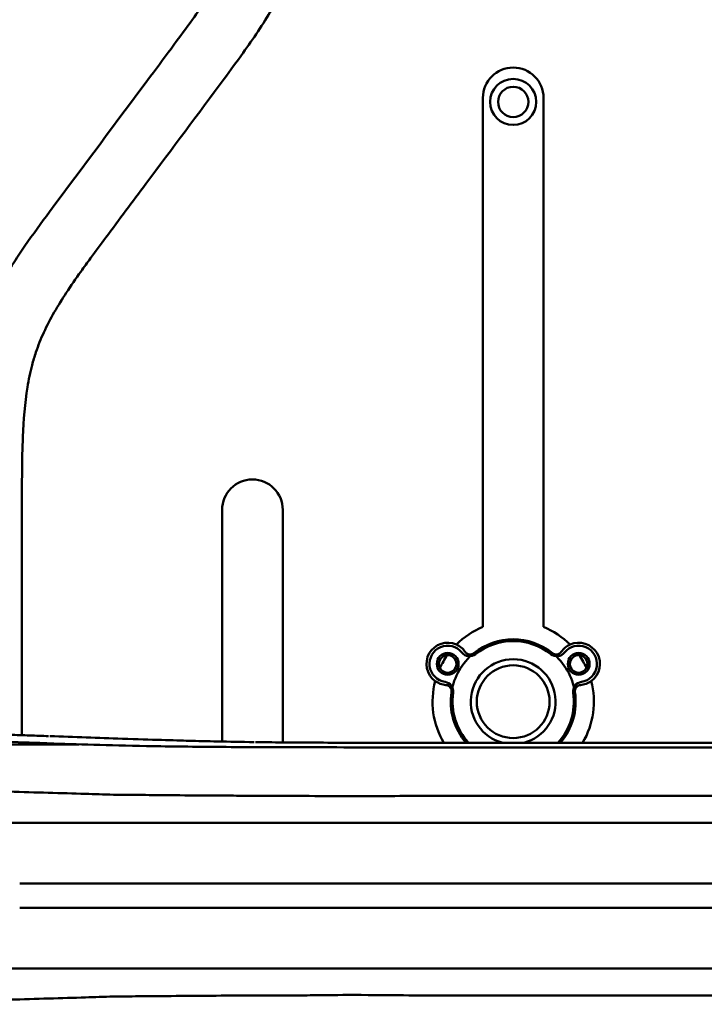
# Model space of a CAD drawing. Header units: millimetres. Extents: x 0 to 2100, y 0 to 1485.
# Tile 56 of 256: x 945 to 1002, y 870 to 952. Entities that reach past the tile are written whole.
import ezdxf

# ---------------------------------------------------------------- set-up
doc = ezdxf.new("R2010")
doc.units = ezdxf.units.MM
doc.header["$LTSCALE"] = 5
doc.layers.add('Sichtbar (ISO)', color=7, linetype='Continuous', lineweight=50)

msp = doc.modelspace()

# ---------------------------------------------------------------- linework, layer by layer
at = {"layer": 'Sichtbar (ISO)'}
for p, q in [((983.3657, 945.1777), (983.3657, 901.5219)), ((988.3657, 901.5219), (988.3657, 945.1777)), ((945.3657, 892.598), (945.3657, 911.4843)), ((961.8657, 911.1912), (961.8657, 892.0702)), ((966.8657, 892.0015), (966.8657, 911.1912)), ((974.7366, 885.3597), (977.281, 885.3597)), ((977.281, 885.3597), (986.1211, 885.3597)), ((986.1211, 885.3597), (1043.3657, 885.3597)), ((1043.3657, 880.3597), (986.121, 880.3597)), ((1043.3657, 878.3597), (986.121, 878.3597)), ((977.281, 873.3597), (974.7366, 873.3597)), ((986.1211, 873.3597), (977.281, 873.3597)), ((1043.3657, 873.3597), (986.1211, 873.3597))]:
    msp.add_line(p, q, dxfattribs=at)
for centre, radius in [((985.8657, 944.8397), 1.9), ((985.8658, 944.8397), 1.25), ((980.4658, 898.4774), 0.9), ((980.4658, 898.4774), 0.725), ((991.2658, 898.4774), 0.9), ((991.2658, 898.4774), 0.725), ((985.8657, 895.3597), 3)]:
    msp.add_circle(centre, radius, dxfattribs=at)
for centre, radius, start, end in [((985.8657, 945.1777), 2.5, 0, 180), ((964.3657, 911.1912), 2.5, 0, 180), ((985.8657, 895.3597), 6.65, 112.082413, 134.827984), ((985.8657, 895.3597), 6.65, 45.172016, 67.917587), ((980.4658, 898.4774), 1.75, 65.996799, 234.003201), ((980.4657, 898.4774), 1.75, 34.635228, 65.996799), ((985.8657, 895.3597), 5.15, 51.090386, 128.909614), ((985.8658, 895.3597), 5, 51.645452, 128.354548), ((991.2657, 898.4774), 1.75, 114.003201, 145.364772), ((991.2658, 898.4774), 1.75, 305.996799, 114.003201), ((980.4658, 898.4774), 1.5, 38.461923, 261.538077), ((985.8658, 895.3597), 6.65, 144.706254, 155.293746), ((985.8658, 895.3597), 5.15, 128.909614, 171.090386), ((982.2667, 899.908), 0.8, 218.461923, 308.354548), ((982.317, 899.7562), 0.5, 214.635228, 308.909614), ((989.4648, 899.908), 0.8, 231.645452, 321.538077), ((989.4145, 899.7562), 0.5, 231.090386, 325.364772), ((985.8658, 895.3597), 5.15, 8.909614, 51.090386), ((991.2658, 898.4774), 1.5, 278.461923, 141.538077), ((985.8658, 895.3597), 6.65, 24.706254, 35.293746), ((985.8658, 895.3597), 3.5, 284.308854, 255.690057), ((985.8657, 895.3597), 6.65, 165.172016, 210.66299), ((980.4657, 898.4774), 1.75, 234.003201, 265.364772), ((980.1273, 896.2024), 0.8, 351.645452, 81.538077), ((991.6042, 896.2024), 0.8, 98.461923, 188.354548), ((991.2657, 898.4774), 1.75, 274.635228, 305.996799), ((985.8657, 895.3597), 6.65, 329.337202, 14.827984), ((980.2839, 896.2347), 0.5, 351.090386, 85.364772), ((985.8657, 895.3597), 5.15, 171.090386, 221.185958), ((985.8658, 895.3597), 5, 171.645452, 222.70798), ((985.8658, 895.3597), 5, 317.290514, 8.354548), ((985.8657, 895.3597), 5.15, 318.812502, 8.909614), ((991.4476, 896.2347), 0.5, 94.635228, 188.909614)]:
    msp.add_arc(centre, radius, start, end, dxfattribs=at)
for points, knots in [([(945.3657, 911.4843), (945.3657, 913.397), (945.3591, 916.6795), (945.6502, 920.5781), (946.1184, 922.8918), (946.5687, 924.4032), (947.3922, 926.4568), (948.6958, 928.6544), (950.0733, 930.6364), (951.1714, 932.1517), (952.9624, 934.5677), (956.6279, 939.4973), (960.4253, 944.553), (963.9333, 949.3274), (965.9688, 952.3065), (967.506, 955.335), (968.42, 958.4104), (968.7397, 961.0105), (968.87, 964.2882), (968.8657, 966.3115), (968.8657, 967.6467)], [0, 0, 0, 0, 0.0912872, 0.1566356, 0.1863172, 0.2037018, 0.2318928, 0.2915926, 0.325185, 0.3469854, 0.3807659, 0.4685168, 0.6397604, 0.6820993, 0.7508886, 0.8116364, 0.843424, 0.9034672, 0.9362744, 1, 1, 1, 1]), ([(963.8651, 966.3113), (963.863, 965.3836), (963.8516, 963.9828), (963.7694, 961.93), (963.6136, 960.2465), (963.2683, 958.5106), (962.6759, 956.8797), (961.7981, 955.1918), (960.687, 953.4297), (959.3536, 951.5269), (957.7714, 949.3743), (953.8445, 944.0895), (949.7089, 938.5861), (945.9524, 933.4806), (944.4839, 931.3071), (943.2418, 929.2483), (942.1629, 926.943), (941.4962, 924.9544), (941.0457, 923.1194), (940.6877, 920.9655), (940.4796, 918.5098), (940.3621, 915.2703), (940.3657, 912.995), (940.3657, 911.4843)], [0.02124463, 0.02124463, 0.02124463, 0.02124463, 0.06551724, 0.08810313, 0.11927517, 0.14616215, 0.17235611, 0.20183697, 0.23674265, 0.27163482, 0.3125572, 0.3640755, 0.58541248, 0.64065407, 0.6661473, 0.7104263, 0.75519413, 0.78731392, 0.81035748, 0.84530654, 0.89142106, 0.92790062, 1, 1, 1, 1]), ([(950.0583, 891.8411), (949.7221, 891.8411), (949.3858, 891.841), (941.8934, 891.8396), (940.8291, 891.7824), (932.469, 892.9519), (928.8118, 894.1161), (925.7049, 895.1226), (923.7796, 895.7655), (917.9102, 897.6981), (913.9689, 898.9961), (910.0276, 900.2941)], [9.1789049, 9.1789049, 9.1789049, 9.1789049, 9.2797938, 9.2797938, 11.4266056, 11.4266056, 14.3386073, 14.3386073, 19.120532, 19.120532, 28.8963328, 28.8963328, 28.8963328, 28.8963328]), ([(956.2491, 891.6833), (954.6042, 891.7133), (953.1368, 891.7492), (950.435, 891.8271), (949.2007, 891.8689), (947.2215, 891.9391), (946.484, 891.9661), (942.4696, 892.1134), (939.2809, 892.2301), (936.0978, 892.3468)], [0.0005397, 0.0005397, 0.0005397, 0.0005397, 0.5964995, 0.5964995, 1.1906598, 1.1906598, 1.5795092, 1.5795092, 3.0672689, 3.0672689, 3.0672689, 3.0672689]), ([(944.3719, 892.6338), (944.9149, 892.6141), (945.461, 892.5946), (946.5261, 892.5567), (947.0377, 892.5385), (947.5533, 892.5201)], [-0.56301688, -0.56301688, -0.56301688, -0.56301688, -0.2824851, -0.2824851, -0.02024524, -0.02024524, -0.02024524, -0.02024524]), ([(947.6709, 892.5215), (948.6586, 892.4855), (949.6686, 892.4487), (951.6506, 892.3775), (952.6432, 892.3423), (953.6433, 892.3075)], [-0.99760472, -0.99760472, -0.99760472, -0.99760472, -0.49220822, -0.49220822, -0.00000919, -0.00000919, -0.00000919, -0.00000919]), ([(953.6432, 892.3075), (956.0535, 892.2235), (958.0056, 892.1681), (960.5178, 892.0995), (962.3488, 892.054), (964.5151, 892.0225)], [-1.3512262, -1.3512262, -1.3512262, -1.3512262, -0.7503953, -0.7503953, -0.0121102, -0.0121102, -0.0121102, -0.0121102]), ([(964.6206, 892.0267), (964.7908, 892.0244), (964.9627, 892.0221), (965.3083, 892.0178), (965.4819, 892.0157), (965.6571, 892.0138)], [0.00034412, 0.00034412, 0.00034412, 0.00034412, 0.05801087, 0.05801087, 0.11515327, 0.11515327, 0.11515327, 0.11515327]), ([(965.656, 892.0137), (967.3006, 891.9948), (969.134, 891.9839), (972.9416, 891.9702), (975.1043, 891.968), (977.1436, 891.968)], [0.0001316, 0.0001316, 0.0001316, 0.0001316, 0.5391269, 0.5391269, 1.1583728, 1.1583728, 1.1583728, 1.1583728]), ([(977.1438, 891.9681), (977.9099, 891.9679), (978.717, 891.968), (980.2315, 891.9683), (981.018, 891.9684), (981.7978, 891.9684)], [0.00004661, 0.00004661, 0.00004661, 0.00004661, 0.22986754, 0.22986754, 0.47172007, 0.47172007, 0.47172007, 0.47172007]), ([(981.7978, 891.9684), (986.1809, 891.9682), (991.008, 891.9683), (995.8873, 891.9683), (997.2299, 891.9682), (1001.3161, 891.9682), (1003.9734, 891.9682), (1010.0912, 891.9691), (1013.6753, 891.9701), (1017.349, 891.9726)], [0.000003, 0.000003, 0.000003, 0.000003, 1.3149144, 1.3149144, 1.8141019, 1.8141019, 2.8341305, 2.8341305, 4.1269813, 4.1269813, 4.1269813, 4.1269813]), ([(956.473, 891.6869), (956.4361, 891.6876), (956.3993, 891.6882), (956.3259, 891.6895), (956.2893, 891.6901), (956.2528, 891.6908)], [-0.027010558, -0.027010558, -0.027010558, -0.027010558, -0.013771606, -0.013771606, -0.000536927, -0.000536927, -0.000536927, -0.000536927]), ([(973.6926, 891.5936), (970.49, 891.5947), (967.5024, 891.5979), (964.0561, 891.6122), (963.3274, 891.6159), (960.4438, 891.634), (958.3324, 891.6549), (956.473, 891.6869)], [-1.7144351, -1.7144351, -1.7144351, -1.7144351, -0.8903379, -0.8903379, -0.6676512, -0.6676512, -0.0000025, -0.0000025, -0.0000025, -0.0000025]), ([(1017.5467, 891.5939), (1011.4414, 891.5928), (1005.445, 891.5927), (990.4951, 891.5929), (987.467, 891.5929), (982.8441, 891.5928), (981.022, 891.5927), (978.2225, 891.5928), (977.2917, 891.5929), (975.5302, 891.5931), (974.6039, 891.5933), (973.6926, 891.5936)], [-3.1674281, -3.1674281, -3.1674281, -3.1674281, -1.7542567, -1.7542567, -1.0153374, -1.0153374, -0.5304842, -0.5304842, -0.273451, -0.273451, -0.000023, -0.000023, -0.000023, -0.000023]), ([(932.5768, 888.3245), (935.4534, 888.1811), (938.8154, 888.1208), (942.7245, 887.9932), (943.531, 887.9667), (946.4766, 887.8745), (948.6256, 887.8205), (951.3266, 887.7317), (952.1026, 887.7047), (953.5799, 887.6724), (954.2564, 887.6663), (954.9856, 887.6651)], [0.0001912, 0.0001912, 0.0001912, 0.0001912, 1.4521458, 1.4521458, 1.8157917, 1.8157917, 2.7907931, 2.7907931, 3.1570798, 3.1570798, 3.4596249, 3.4596249, 3.4596249, 3.4596249]), ([(1048.5306, 888.1561), (1047.3957, 887.8915), (1046.2482, 887.7554), (1043.7371, 887.5942), (1042.2274, 887.5814), (1040.4326, 887.5845), (1039.9243, 887.5873), (1038.2743, 887.5963), (1037.0045, 887.598), (1034.8064, 887.5968), (1033.2661, 887.5951), (1027.5182, 887.5919), (1024.8498, 887.591), (1018.2445, 887.5899), (1014.8122, 887.5904), (1001.6239, 887.5906), (1000.7968, 887.5878), (988.633, 887.5905), (986.3853, 887.6052), (978.3182, 887.6091), (976.5845, 887.5793), (973.7321, 887.557), (972.7641, 887.5526), (970.5862, 887.5653), (969.354, 887.583), (966.9588, 887.5991), (965.78, 887.5964), (964.1839, 887.602), (963.7605, 887.6038), (962.6098, 887.6079), (961.8894, 887.6099), (958.3984, 887.6276), (956.4151, 887.6627), (954.9856, 887.6651)], [-2.328761, -2.328761, -2.328761, -2.328761, -2.2875546, -2.2875546, -2.2398058, -2.2398058, -2.2239896, -2.2239896, -2.1711598, -2.1711598, -2.1325413, -2.1325413, -2.0991799, -2.0991799, -2.0498262, -2.0498262, -1.9259056, -1.9259056, -1.6938912, -1.6938912, -1.3281953, -1.3281953, -1.1528484, -1.1528484, -0.9374731, -0.9374731, -0.7260488, -0.7260488, -0.64931, -0.64931, -0.5166185, -0.5166185, -0.000001, -0.000001, -0.000001, -0.000001]), ([(954.7925, 885.3597), (955.9773, 885.3597), (957.4738, 885.3597), (960.7957, 885.3597), (962.3525, 885.3597), (967.2165, 885.3597), (970.7289, 885.3597), (974.7366, 885.3597)], [0.000001, 0.000001, 0.000001, 0.000001, 0.4311231, 0.4311231, 0.7971273, 0.7971273, 1.5342601, 1.5342601, 1.5342601, 1.5342601]), ([(952.6479, 880.3593), (951.3731, 880.3596), (950.1843, 880.3547), (948.7505, 880.3631), (948.4518, 880.3652), (946.9866, 880.372), (945.8795, 880.3602), (945.1817, 880.3598)], [-0.7009884, -0.7009884, -0.7009884, -0.7009884, -0.39981201, -0.39981201, -0.31908636, -0.31908636, -0.0000053, -0.0000053, -0.0000053, -0.0000053]), ([(957.0411, 880.3596), (956.6464, 880.3595), (956.2576, 880.3585), (955.4922, 880.3589), (955.1176, 880.3596), (954.3841, 880.3593), (954.0261, 880.359), (953.3259, 880.359), (952.9839, 880.3592), (952.6479, 880.3593)], [0.00000112, 0.00000112, 0.00000112, 0.00000112, 0.12839613, 0.12839613, 0.25573811, 0.25573811, 0.38157223, 0.38157223, 0.50599397, 0.50599397, 0.50599397, 0.50599397]), ([(974.7656, 880.3597), (973.9293, 880.3597), (973.0669, 880.3603), (971.4348, 880.3604), (970.6538, 880.3599), (968.4963, 880.3596), (967.1157, 880.3604), (965.0004, 880.3595), (964.2582, 880.359), (962.9863, 880.3594), (962.4556, 880.3599), (961.126, 880.3596), (960.3326, 880.3569), (959.1345, 880.3572), (958.7248, 880.358), (958.1066, 880.3592), (957.8958, 880.3596), (957.4696, 880.3598), (957.2548, 880.3597), (957.0411, 880.3596)], [-1.798789, -1.798789, -1.798789, -1.798789, -1.5443669, -1.5443669, -1.3103583, -1.3103583, -0.8974744, -0.8974744, -0.6733892, -0.6733892, -0.5116468, -0.5116468, -0.266114, -0.266114, -0.1368763, -0.1368763, -0.0695347, -0.0695347, -0.0000019, -0.0000019, -0.0000019, -0.0000019]), ([(977.2816, 880.3597), (976.8632, 880.3597), (976.4449, 880.3597), (975.6054, 880.3597), (975.1852, 880.3597), (974.7656, 880.3597)], [-0.25143546, -0.25143546, -0.25143546, -0.25143546, -0.12586574, -0.12586574, -0.000001, -0.000001, -0.000001, -0.000001]), ([(986.121, 880.3597), (984.6478, 880.3597), (983.1716, 880.3598), (980.2247, 880.3598), (978.7527, 880.3597), (977.2816, 880.3597)], [-0.88348036, -0.88348036, -0.88348036, -0.88348036, -0.44135516, -0.44135516, -0.000001, -0.000001, -0.000001, -0.000001]), ([(952.6479, 878.36), (951.3731, 878.3598), (950.1843, 878.3647), (948.7505, 878.3563), (948.4518, 878.3542), (946.9866, 878.3473), (945.8795, 878.3591), (945.1817, 878.3596)], [-0.70097531, -0.70097531, -0.70097531, -0.70097531, -0.39980366, -0.39980366, -0.31907977, -0.31907977, -0.00000145, -0.00000145, -0.00000145, -0.00000145]), ([(957.0411, 878.3597), (956.6464, 878.3598), (956.2576, 878.3608), (955.4922, 878.3604), (955.1176, 878.3598), (954.3841, 878.3601), (954.0261, 878.3604), (953.3259, 878.3604), (952.9839, 878.3601), (952.6479, 878.36)], [0.00000112, 0.00000112, 0.00000112, 0.00000112, 0.12839613, 0.12839613, 0.25573811, 0.25573811, 0.38157223, 0.38157223, 0.50599397, 0.50599397, 0.50599397, 0.50599397]), ([(974.7656, 878.3597), (973.9293, 878.3597), (973.0669, 878.359), (971.4348, 878.359), (970.6538, 878.3595), (968.4963, 878.3598), (967.1157, 878.359), (965.0004, 878.3599), (964.2582, 878.3604), (962.9863, 878.36), (962.4556, 878.3594), (961.126, 878.3598), (960.3326, 878.3625), (959.1345, 878.3621), (958.7248, 878.3613), (958.1066, 878.3602), (957.8958, 878.3598), (957.4696, 878.3595), (957.2548, 878.3597), (957.0411, 878.3597)], [-1.798789, -1.798789, -1.798789, -1.798789, -1.5443669, -1.5443669, -1.3103583, -1.3103583, -0.8974744, -0.8974744, -0.6733892, -0.6733892, -0.5116468, -0.5116468, -0.266114, -0.266114, -0.1368763, -0.1368763, -0.0695347, -0.0695347, -0.0000019, -0.0000019, -0.0000019, -0.0000019]), ([(977.2816, 878.3597), (976.8632, 878.3597), (976.4449, 878.3596), (975.6054, 878.3596), (975.1852, 878.3597), (974.7656, 878.3597)], [-0.25143546, -0.25143546, -0.25143546, -0.25143546, -0.12586574, -0.12586574, -0.000001, -0.000001, -0.000001, -0.000001]), ([(986.121, 878.3597), (984.6478, 878.3597), (983.1716, 878.3596), (980.2247, 878.3596), (978.7527, 878.3597), (977.2816, 878.3597)], [-0.88348036, -0.88348036, -0.88348036, -0.88348036, -0.44135516, -0.44135516, -0.000001, -0.000001, -0.000001, -0.000001]), ([(974.7366, 873.3597), (970.7289, 873.3597), (967.2165, 873.3597), (962.3525, 873.3597), (960.7957, 873.3597), (957.4738, 873.3597), (955.9773, 873.3597), (954.7925, 873.3597)], [-1.5342601, -1.5342601, -1.5342601, -1.5342601, -0.7971273, -0.7971273, -0.4311231, -0.4311231, -0.000001, -0.000001, -0.000001, -0.000001]), ([(954.9914, 871.0543), (954.2652, 871.0531), (953.5911, 871.0471), (952.1186, 871.0151), (951.3452, 870.9883), (948.6547, 870.8998), (946.5163, 870.8459), (943.5769, 870.7541), (942.768, 870.7276), (938.8461, 870.5995), (935.4618, 870.5387), (932.5769, 870.3949)], [-3.4584512, -3.4584512, -3.4584512, -3.4584512, -3.15697, -3.15697, -2.7918826, -2.7918826, -1.8211317, -1.8211317, -1.4565293, -1.4565293, -0.0005796, -0.0005796, -0.0005796, -0.0005796]), ([(954.9914, 871.0543), (956.4924, 871.0568), (958.5309, 871.0935), (963.52, 871.1169), (965.7938, 871.1101), (969.6834, 871.1399), (971.0579, 871.1823), (976.5084, 871.1412), (978.2321, 871.111), (986.3102, 871.1136), (988.493, 871.1285), (1000.5992, 871.1317), (1001.5853, 871.1288), (1014.6067, 871.129), (1018.0639, 871.1295), (1024.7001, 871.1285), (1027.385, 871.1275), (1033.1317, 871.1243), (1034.8256, 871.1226), (1036.9327, 871.1213), (1038.211, 871.1227), (1040.1989, 871.1335), (1041.241, 871.1396), (1043.1929, 871.123), (1044.4692, 871.0936), (1046.5931, 870.9202), (1047.5668, 870.788), (1048.5308, 870.5632)], [0.0008082, 0.0008082, 0.0008082, 0.0008082, 0.5426853, 0.5426853, 0.9489462, 0.9489462, 1.1530305, 1.1530305, 1.2686466, 1.2686466, 1.3461586, 1.3461586, 1.3891618, 1.3891618, 1.4067258, 1.4067258, 1.4186287, 1.4186287, 1.4322436, 1.4322436, 1.4532423, 1.4532423, 1.4648988, 1.4648988, 1.4791243, 1.4791243, 1.4914713, 1.4914713, 1.4914713, 1.4914713])]:
    msp.add_open_spline(points, degree=3, knots=knots, dxfattribs=at)
for points in [[(943.5553, 885.3597), (949.1074, 885.3597), (952.0238, 885.3597), (954.7925, 885.3597)], [(954.7925, 873.3597), (952.0238, 873.3597), (949.1074, 873.3597), (943.5553, 873.3597)]]:
    msp.add_open_spline(points, degree=3, dxfattribs=at)

doc.saveas('drawing.dxf')
